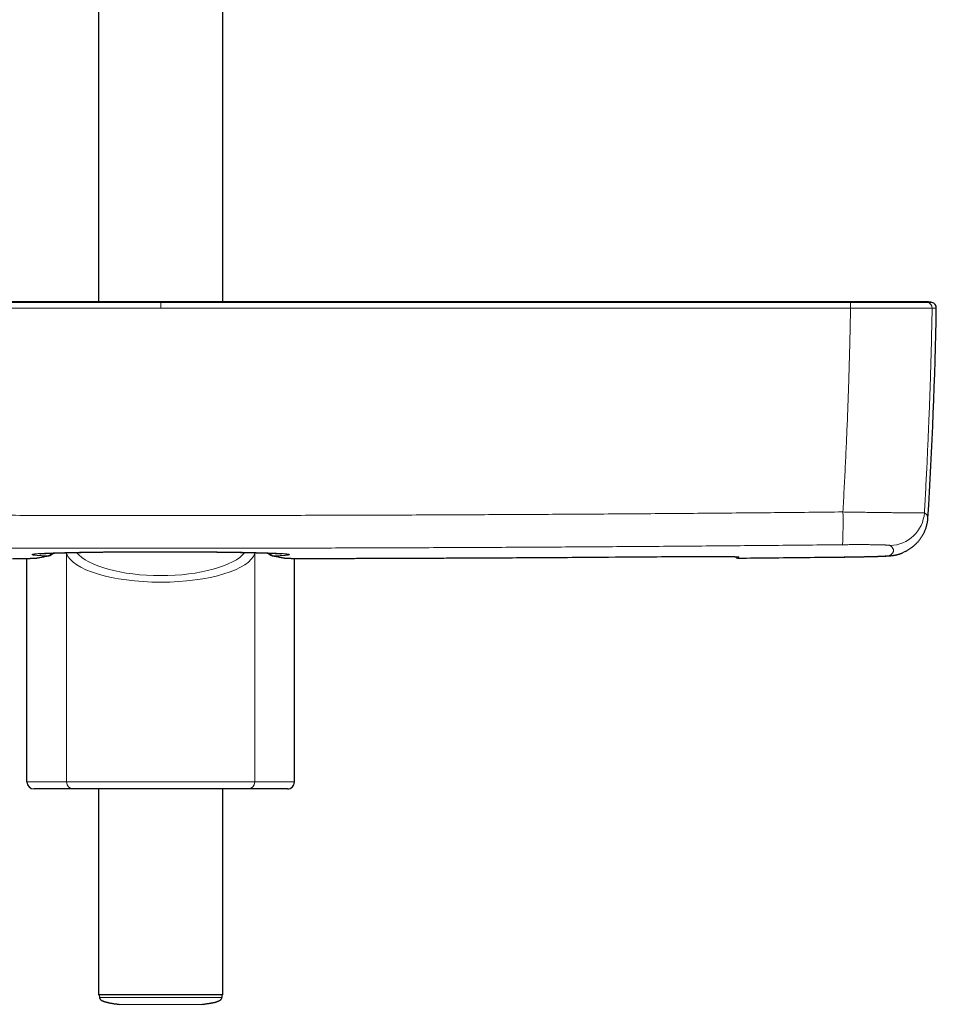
# Model space of a CAD drawing. Header units: millimetres. Extents: x 8 to 984, y 12 to 973.
# Tile 9 of 256: x 358 to 489, y 209 to 351. Entities that reach past the tile are written whole.
import ezdxf

# ---------------------------------------------------------------- set-up
doc = ezdxf.new("R2010")
doc.units = ezdxf.units.MM

msp = doc.modelspace()

# ---------------------------------------------------------------- linework, layer by layer
at = {"color": 7, "linetype": 'Continuous', "lineweight": 30}
for p, q in [((369.37, 570.65), (369.37, 310.17)), ((387.17, 310.17), (387.17, 570.65)), ((359.1, 241.32), (359.1, 273.38)), ((360.53, 273.44), (360.5, 273.43)), ((396.01, 273.44), (396.04, 273.43)), ((397.44, 241.32), (397.44, 273.38)), ((365.77, 240.32), (360.11, 240.32)), ((390.77, 240.32), (365.77, 240.32)), ((369.37, 240.32), (369.37, 210.82)), ((387.17, 210.82), (387.17, 240.32)), ((396.43, 240.32), (390.77, 240.32)), ((387.17, 210.82), (369.37, 210.82)), ((369.47, 210.82), (369.48, 210.43)), ((387.06, 210.43), (387.07, 210.82))]:
    msp.add_line(p, q, dxfattribs=at)
at = {"color": 252, "linetype": 'Continuous', "lineweight": 0}
for p, q in [((378.27, 310.17), (378.27, 310.07)), ((378.27, 309.28), (378.27, 309.87)), ((477.17, 309.28), (477.16, 309.28)), ((488.86, 309.28), (488.86, 309.28)), ((364.77, 274.11), (364.75, 274.2)), ((364.77, 241.32), (364.77, 274.11)), ((391.8, 274.2), (391.77, 274.11)), ((391.77, 241.32), (391.77, 274.11)), ((399.54, 273.37), (399.54, 273.37)), ((453.27, 273.66), (453.27, 273.66)), ((461.12, 273.42), (461.12, 273.42)), ((461.12, 273.42), (461.12, 273.42)), ((475.88, 273.58), (475.88, 273.58)), ((359.1, 241.32), (364.77, 241.32)), ((364.77, 241.32), (391.77, 241.32)), ((391.77, 241.32), (397.44, 241.32))]:
    msp.add_line(p, q, dxfattribs=at)
at = {"color": 252, "linetype": 'Continuous', "lineweight": 0, "flags": 128}
for points in [[(364.77, 274.11), (364.78, 274.19), (364.78, 274.21)], [(391.77, 274.11), (391.76, 274.19), (391.76, 274.21)], [(360.5, 273.43), (360.45, 273.43), (360.37, 273.42)], [(362.04, 273.73), (362.12, 273.74), (362.18, 273.75)], [(394.5, 273.73), (394.42, 273.74), (394.36, 273.75)], [(396.04, 273.43), (396.09, 273.43), (396.17, 273.42)]]:
    msp.add_lwpolyline(points, dxfattribs=at)
at = {"color": 7, "linetype": 'Continuous', "lineweight": 30, "flags": 128}
msp.add_lwpolyline([(484.96, 274.34), (484.98, 274.35), (484.99, 274.35)], dxfattribs=at)
at = {"color": 252, "linetype": 'Continuous', "lineweight": 0}
for centre, radius, start, end in [((464.21, 309.43), 12.95, 359.3297, 2.852), ((464.67, 309.42), 12.5, 359.3175, 2.9661), ((488.06, 309.29), 0.8, 358.938, 77.5295), ((488.06, 309.29), 0.8, 358.9401, 77.5301), ((423.89, 278.41), 52.21, 356.6288, 1.7865), ((482.76, 280.24), 5, 270.7248, 356.5007), ((482.66, 278.77), 4.99, 270.6255, 297.54), ((461.11, 274.22), 0.8, 228.6378, 270.5258), ((461.12, 274.38), 0.8, 255.3678, 270.5207), ((365.77, 241.32), 0.997, 179.8339, 269.828), ((390.77, 241.32), 0.997, 270.172, 0.1661)]:
    msp.add_arc(centre, radius, start, end, dxfattribs=at)
at = {"color": 7, "linetype": 'Continuous', "lineweight": 30}
for centre, radius, start, end in [((-210.42, 322.09), 700, 356.48295, 358.95106), ((488.66, 309.29), 0.8, 358.9511, 77.5863), ((461.11, 274.22), 0.8, 228.6074, 270.5283)]:
    msp.add_arc(centre, radius, start, end, dxfattribs=at)
at = {"color": 252, "linetype": 'Continuous', "lineweight": 0}
for centre, major_axis, ratio, start_param, end_param in [((378.27, 274.61), (13.58, 0), 0.341894, 3.250238, 6.17454), ((378.27, 275.55), (12.58, 0), 0.369079, 3.42847, 5.996292)]:
    msp.add_ellipse(centre, major_axis=major_axis, ratio=ratio, start_param=start_param, end_param=end_param, dxfattribs=at)
at = {"color": 7, "linetype": 'Continuous', "lineweight": 30}
for centre, start_param, end_param in [((360.11, 241.32), 0, 1.570796), ((396.43, 241.32), 1.570796, 3.141593)]:
    msp.add_ellipse(centre, major_axis=(-1.01, 0), ratio=0.994104, start_param=start_param, end_param=end_param, dxfattribs=at)
at = {"color": 252, "linetype": 'Continuous', "lineweight": 0}
for points, knots in [([(279.38, 309.28), (282.03, 309.28), (287.32, 309.28), (295.27, 309.28), (302.7, 309.28), (309.61, 309.28), (316.01, 309.28), (322.42, 309.28), (328.82, 309.28), (335.93, 309.28), (343.75, 309.28), (352.29, 309.28), (360.88, 309.28), (369.55, 309.28), (375.36, 309.28), (378.27, 309.28)], [0, 0, 0, 0, 0.080356, 0.160711, 0.241067, 0.305787, 0.370508, 0.435229, 0.49995, 0.56467, 0.650965, 0.737259, 0.823553, 0.911777, 1, 1, 1, 1]), ([(378.27, 310.07), (375.36, 310.07), (369.55, 310.07), (360.89, 310.07), (352.29, 310.07), (343.76, 310.07), (335.93, 310.07), (328.82, 310.07), (322.42, 310.07), (316.02, 310.07), (309.63, 310.07), (302.71, 310.07), (295.28, 310.07), (287.34, 310.07), (282.04, 310.07), (279.39, 310.07)], [0, 0, 0, 0, 0.088223, 0.176447, 0.262741, 0.349035, 0.43533, 0.50005, 0.564771, 0.629492, 0.694213, 0.758933, 0.839289, 0.919644, 1, 1, 1, 1]), ([(378.27, 309.87), (378.27, 309.9), (378.27, 309.96), (378.27, 310.01), (378.27, 310.05), (378.27, 310.06), (378.27, 310.07)], [0, 0, 0, 0, 0.294751, 0.597181, 0.797404, 1, 1, 1, 1]), ([(378.27, 310.07), (381.18, 310.07), (386.99, 310.07), (395.66, 310.07), (404.25, 310.07), (412.79, 310.07), (420.61, 310.07), (427.72, 310.07), (434.12, 310.07), (440.52, 310.07), (446.92, 310.07), (453.83, 310.07), (461.26, 310.07), (469.2, 310.07), (474.5, 310.07), (477.15, 310.07)], [0, 0, 0, 0, 0.088223, 0.176447, 0.262741, 0.349035, 0.43533, 0.50005, 0.564771, 0.629492, 0.694213, 0.758933, 0.839289, 0.919644, 1, 1, 1, 1]), ([(477.16, 309.28), (474.51, 309.28), (469.22, 309.28), (461.27, 309.28), (453.84, 309.28), (446.93, 309.28), (440.53, 309.28), (434.13, 309.28), (427.73, 309.28), (420.61, 309.28), (412.79, 309.28), (404.26, 309.28), (395.66, 309.28), (387, 309.28), (381.18, 309.28), (378.27, 309.28)], [0, 0, 0, 0, 0.080356, 0.160711, 0.241067, 0.305787, 0.370508, 0.435229, 0.49995, 0.56467, 0.650965, 0.737259, 0.823553, 0.911777, 1, 1, 1, 1]), ([(476.07, 280.04), (476.13, 281.13), (476.25, 283.31), (476.42, 286.59), (476.57, 289.87), (476.7, 292.95), (476.81, 295.84), (476.9, 298.52), (476.98, 301.21), (477.05, 303.9), (477.11, 306.59), (477.15, 308.38), (477.16, 309.28)], [0, 0, 0, 0, 0.112232, 0.224466, 0.336717, 0.448968, 0.540796, 0.632623, 0.72445, 0.8163, 0.908151, 1, 1, 1, 1]), ([(477.16, 310.07), (477.16, 310.09), (477.15, 310.13), (477.14, 310.16), (477.14, 310.16), (477.14, 310.16)], [0, 0, 0, 0, 0.347786, 0.697509, 1, 1, 1, 1]), ([(477.15, 310.07), (477.15, 310.07), (477.15, 310.07), (477.16, 310.07), (477.16, 310.07)], [0, 0, 0, 0, 0.993954, 1, 1, 1, 1]), ([(477.16, 310.07), (477.16, 310.07), (477.35, 310.07), (477.72, 310.07), (478.28, 310.07), (478.84, 310.07), (479.39, 310.07), (479.91, 310.07), (480.39, 310.07), (480.84, 310.07), (481.28, 310.07), (481.71, 310.07), (482.14, 310.07), (482.57, 310.07), (482.98, 310.07), (483.39, 310.07), (483.78, 310.07), (484.16, 310.07), (484.52, 310.07), (484.89, 310.07), (485.25, 310.07), (485.61, 310.07), (485.94, 310.07), (486.26, 310.07), (486.56, 310.07), (486.82, 310.07), (487.05, 310.07), (487.25, 310.07), (487.44, 310.07), (487.6, 310.07), (487.75, 310.07), (487.89, 310.07), (488, 310.07), (488.09, 310.07), (488.16, 310.07), (488.21, 310.07), (488.24, 310.07), (488.24, 310.07), (488.24, 310.07)], [0, 0, 0, 0, 0.000003, 0.032791, 0.065638, 0.098506, 0.131354, 0.164142, 0.191621, 0.219125, 0.246629, 0.274109, 0.302385, 0.330687, 0.358989, 0.387266, 0.415388, 0.443536, 0.471684, 0.499806, 0.531357, 0.56298, 0.59464, 0.626299, 0.657922, 0.689473, 0.716981, 0.744513, 0.772045, 0.799554, 0.82786, 0.856193, 0.884525, 0.912831, 0.941881, 0.970946, 0.999997, 1, 1, 1, 1]), ([(488.86, 309.28), (488.86, 309.28), (488.84, 309.28), (488.78, 309.27), (488.71, 309.27), (488.61, 309.27), (488.5, 309.27), (488.37, 309.27), (488.21, 309.27), (488.04, 309.27), (487.84, 309.27), (487.62, 309.27), (487.37, 309.27), (487.09, 309.27), (486.78, 309.27), (486.45, 309.27), (486.09, 309.27), (485.71, 309.27), (485.33, 309.27), (484.94, 309.27), (484.56, 309.27), (484.16, 309.27), (483.75, 309.27), (483.33, 309.27), (482.91, 309.27), (482.47, 309.27), (482.02, 309.27), (481.56, 309.27), (481.08, 309.27), (480.6, 309.27), (480.08, 309.27), (479.53, 309.27), (478.95, 309.27), (478.36, 309.27), (477.77, 309.28), (477.37, 309.28), (477.17, 309.28)], [0, 0, 0, 0, 0.029054, 0.058123, 0.087177, 0.114683, 0.142213, 0.169743, 0.19725, 0.225555, 0.253885, 0.282216, 0.310521, 0.342072, 0.373696, 0.405356, 0.437016, 0.46864, 0.500191, 0.528314, 0.556461, 0.584609, 0.612731, 0.640211, 0.667715, 0.695219, 0.722699, 0.750976, 0.779278, 0.80758, 0.835856, 0.868645, 0.901494, 0.934363, 0.967212, 1, 1, 1, 1]), ([(488.24, 310.07), (488.13, 310.09), (487.91, 310.13), (487.63, 310.16), (487.45, 310.16), (487.38, 310.16)], [0, 0, 0, 0, 0.377648, 0.757402, 1, 1, 1, 1]), ([(488.86, 309.28), (488.85, 308.38), (488.81, 306.59), (488.75, 303.9), (488.68, 301.21), (488.6, 298.53), (488.5, 295.84), (488.39, 292.95), (488.26, 289.85), (488.11, 286.54), (487.94, 283.24), (487.81, 281.04), (487.75, 279.94)], [0, 0, 0, 0, 0.0915132, 0.1830278, 0.2745414, 0.3660787, 0.457616, 0.5491526, 0.6618543, 0.7745574, 0.8872788, 1, 1, 1, 1]), ([(488.24, 310.07), (488.24, 310.07), (488.24, 310.07), (488.24, 310.07), (488.24, 310.07)], [0, 0, 0, 0, 0.005944, 1, 1, 1, 1]), ([(488.24, 310.07), (488.27, 310.07), (488.35, 310.07), (488.46, 310.07), (488.57, 310.07), (488.66, 310.07), (488.73, 310.07), (488.78, 310.07), (488.81, 310.07), (488.83, 310.07), (488.83, 310.07), (488.83, 310.07)], [0, 0, 0, 0, 0.081348, 0.205002, 0.328657, 0.452311, 0.575985, 0.69966, 0.823335, 0.916073, 1, 1, 1, 1]), ([(489.46, 309.28), (489.46, 309.28), (489.46, 309.28), (489.44, 309.28), (489.41, 309.28), (489.34, 309.28), (489.26, 309.28), (489.15, 309.28), (489.02, 309.28), (488.92, 309.28), (488.86, 309.28)], [0, 0, 0, 0, 0.083929, 0.176668, 0.313876, 0.451085, 0.588293, 0.725528, 0.862764, 1, 1, 1, 1]), ([(280.47, 280.04), (283.73, 280), (290.25, 279.94), (300.02, 279.85), (309.8, 279.78), (319.57, 279.71), (329.35, 279.66), (339.12, 279.61), (348.9, 279.58), (358.68, 279.55), (368.45, 279.54), (378.23, 279.53), (388.01, 279.54), (397.78, 279.55), (407.56, 279.58), (417.34, 279.61), (427.12, 279.66), (436.91, 279.71), (446.7, 279.78), (456.49, 279.85), (466.28, 279.94), (472.81, 280), (476.07, 280.04)], [0, 0, 0, 0, 0.04998, 0.099959, 0.149939, 0.199919, 0.249899, 0.299878, 0.349858, 0.399838, 0.449818, 0.499798, 0.549777, 0.599757, 0.649737, 0.699717, 0.749696, 0.799757, 0.849818, 0.899879, 0.949939, 1, 1, 1, 1]), ([(476.07, 280.04), (476.23, 280.03), (476.56, 280.03), (477.06, 280.02), (477.55, 280.01), (478.04, 280), (478.52, 280), (479, 279.99), (479.48, 279.98), (479.95, 279.98), (480.42, 279.97), (480.89, 279.96), (481.34, 279.96), (481.79, 279.95), (482.21, 279.95), (482.63, 279.94), (483.03, 279.94), (483.42, 279.93), (483.81, 279.93), (484.18, 279.93), (484.54, 279.92), (484.87, 279.92), (485.19, 279.92), (485.49, 279.92), (485.78, 279.92), (486.04, 279.92), (486.3, 279.91), (486.53, 279.91), (486.75, 279.92), (486.94, 279.92), (487.11, 279.92), (487.27, 279.92), (487.4, 279.92), (487.51, 279.92), (487.6, 279.93), (487.67, 279.93), (487.72, 279.93), (487.74, 279.94), (487.75, 279.94)], [0, 0, 0, 0, 0.02734, 0.054704, 0.082067, 0.109408, 0.136746, 0.164108, 0.19147, 0.218809, 0.246933, 0.275084, 0.303234, 0.331358, 0.358763, 0.386191, 0.41362, 0.441025, 0.469223, 0.497447, 0.52567, 0.553868, 0.581357, 0.60887, 0.636383, 0.663872, 0.69216, 0.720475, 0.748789, 0.777078, 0.804534, 0.832013, 0.859493, 0.886949, 0.915199, 0.943475, 0.97175, 1, 1, 1, 1]), ([(487.75, 279.94), (487.79, 279.9), (487.89, 279.82), (488, 279.71), (488.09, 279.61), (488.16, 279.5), (488.22, 279.39), (488.25, 279.29), (488.26, 279.21), (488.26, 279.16), (488.26, 279.15)], [0, 0, 0, 0, 0.134278, 0.268557, 0.402837, 0.537117, 0.671394, 0.805672, 0.939951, 1, 1, 1, 1]), ([(476, 275.34), (472.75, 275.31), (466.24, 275.24), (456.47, 275.16), (446.7, 275.08), (436.93, 275.02), (427.16, 274.96), (417.39, 274.92), (407.62, 274.88), (397.85, 274.86), (388.08, 274.84), (378.31, 274.84), (368.54, 274.84), (358.77, 274.86), (349, 274.88), (339.23, 274.92), (329.45, 274.96), (319.67, 275.02), (309.89, 275.08), (300.1, 275.16), (290.32, 275.24), (283.8, 275.31), (280.54, 275.34)], [0, 0, 0, 0, 0.0499796, 0.0999595, 0.1499395, 0.1999193, 0.2498989, 0.2998786, 0.3498584, 0.3998384, 0.4498183, 0.4997979, 0.5497775, 0.5997574, 0.6497373, 0.6997172, 0.7496968, 0.7997573, 0.849818, 0.8998788, 0.9499395, 1, 1, 1, 1]), ([(482.82, 275.24), (482.81, 275.24), (482.8, 275.25), (482.75, 275.26), (482.68, 275.27), (482.6, 275.28), (482.49, 275.29), (482.35, 275.29), (482.2, 275.3), (482.03, 275.31), (481.84, 275.32), (481.63, 275.32), (481.4, 275.33), (481.15, 275.33), (480.89, 275.34), (480.61, 275.34), (480.31, 275.34), (480, 275.35), (479.68, 275.35), (479.35, 275.35), (479, 275.35), (478.65, 275.35), (478.29, 275.35), (477.91, 275.35), (477.54, 275.35), (477.16, 275.35), (476.77, 275.35), (476.39, 275.34), (476.13, 275.34), (476, 275.34)], [0, 0, 0, 0, 0.0370886, 0.0742944, 0.1115587, 0.1488232, 0.1860277, 0.2231153, 0.2602108, 0.2974241, 0.3346969, 0.3719693, 0.4091813, 0.4462762, 0.4832393, 0.5203196, 0.557459, 0.5945982, 0.6316781, 0.668641, 0.7055263, 0.742527, 0.7795876, 0.8166477, 0.8536488, 0.8905344, 0.9270133, 0.9635208, 1, 1, 1, 1]), ([(362.04, 273.73), (361.95, 273.74), (361.76, 273.75), (361.49, 273.76), (361.25, 273.77), (361.02, 273.78), (360.81, 273.8), (360.62, 273.81), (360.45, 273.82), (360.29, 273.84), (360.16, 273.85), (360.05, 273.86), (359.96, 273.88), (359.89, 273.89), (359.85, 273.9), (359.82, 273.92), (359.81, 273.93), (359.83, 273.95), (359.87, 273.96), (359.92, 273.97), (360, 273.99), (360.1, 274), (360.22, 274.02), (360.36, 274.03), (360.52, 274.04), (360.7, 274.06), (360.9, 274.07), (361.12, 274.08), (361.36, 274.09), (361.62, 274.11), (361.9, 274.12), (362.21, 274.13), (362.52, 274.14), (362.85, 274.16), (363.2, 274.17), (363.56, 274.18), (363.94, 274.19), (364.34, 274.2), (364.76, 274.21), (365.2, 274.22), (365.65, 274.23), (366.12, 274.24), (366.61, 274.25), (367.11, 274.26), (367.63, 274.26), (368.17, 274.27), (368.72, 274.28), (369.29, 274.29), (369.87, 274.29), (370.47, 274.3), (371.08, 274.31), (371.7, 274.31), (372.36, 274.32), (373.04, 274.32), (373.76, 274.33), (374.49, 274.33), (375.18, 274.33), (375.83, 274.34), (376.44, 274.34), (377.05, 274.34), (377.66, 274.34), (378.13, 274.34), (378.6, 274.34), (379.07, 274.34), (379.68, 274.34), (380.29, 274.34), (380.9, 274.34), (381.51, 274.33), (382.12, 274.33), (382.74, 274.33), (383.35, 274.32), (383.95, 274.32), (384.54, 274.32), (385.12, 274.31), (385.69, 274.31), (386.25, 274.3), (386.79, 274.29), (387.34, 274.29), (387.88, 274.28), (388.41, 274.27), (388.93, 274.26), (389.44, 274.26), (389.93, 274.25), (390.41, 274.24), (390.86, 274.23), (391.3, 274.22), (391.73, 274.21), (392.15, 274.2), (392.55, 274.19), (392.94, 274.18), (393.32, 274.17), (393.68, 274.16), (394.01, 274.14), (394.33, 274.13), (394.62, 274.12), (394.89, 274.11), (395.15, 274.1), (395.39, 274.08), (395.62, 274.07), (395.82, 274.06), (396.01, 274.04), (396.17, 274.03), (396.31, 274.02), (396.43, 274), (396.53, 273.99), (396.61, 273.98), (396.67, 273.96), (396.71, 273.95), (396.73, 273.93), (396.72, 273.92), (396.7, 273.91), (396.65, 273.89), (396.58, 273.88), (396.49, 273.86), (396.37, 273.85), (396.22, 273.83), (396.05, 273.82), (395.86, 273.8), (395.64, 273.79), (395.39, 273.78), (395.12, 273.76), (394.83, 273.75), (394.61, 273.74), (394.5, 273.73)], [0, 0, 0, 0, 0.007868, 0.01591, 0.023958, 0.032009, 0.040057, 0.048099, 0.056374, 0.064656, 0.072941, 0.081223, 0.089498, 0.097541, 0.105591, 0.113643, 0.121693, 0.129737, 0.138013, 0.146297, 0.154584, 0.162868, 0.171144, 0.179188, 0.187239, 0.195291, 0.203342, 0.211385, 0.219663, 0.227947, 0.236234, 0.244519, 0.252796, 0.260839, 0.268889, 0.27694, 0.28499, 0.293033, 0.30131, 0.309593, 0.31788, 0.326164, 0.33444, 0.34293, 0.351427, 0.359927, 0.368424, 0.376914, 0.38568, 0.394455, 0.403232, 0.412007, 0.420773, 0.430539, 0.440312, 0.450086, 0.459851, 0.467877, 0.475908, 0.483943, 0.491975, 0.5, 0.502379, 0.510417, 0.518461, 0.526508, 0.534553, 0.542591, 0.550863, 0.559141, 0.567422, 0.575701, 0.583972, 0.592007, 0.600048, 0.608092, 0.616133, 0.624168, 0.632436, 0.640711, 0.648988, 0.657263, 0.665531, 0.673573, 0.681621, 0.689672, 0.69772, 0.705762, 0.714037, 0.722319, 0.730604, 0.738887, 0.747162, 0.755203, 0.763252, 0.771302, 0.779351, 0.787392, 0.795667, 0.80395, 0.812234, 0.820517, 0.828792, 0.836835, 0.844884, 0.852936, 0.860986, 0.869029, 0.877305, 0.885589, 0.893875, 0.902158, 0.910435, 0.919231, 0.928036, 0.936843, 0.945648, 0.954444, 0.963549, 0.972663, 0.981781, 0.990895, 1, 1, 1, 1]), ([(362.74, 274.14), (362.73, 274.14), (362.67, 274.07), (362.56, 273.98), (362.42, 273.88), (362.29, 273.81), (362.16, 273.76), (362.08, 273.74), (362.04, 273.73)], [0, 0, 0, 0, 0.034162, 0.274623, 0.455952, 0.637363, 0.81873, 1, 1, 1, 1]), ([(393.8, 274.14), (393.81, 274.14), (393.87, 274.07), (393.98, 273.98), (394.13, 273.88), (394.25, 273.81), (394.38, 273.76), (394.46, 273.74), (394.5, 273.73)], [0, 0, 0, 0, 0.034153, 0.274617, 0.455947, 0.637359, 0.818729, 1, 1, 1, 1]), ([(482.71, 273.77), (482.76, 273.8), (482.86, 273.86), (482.99, 273.94), (483.1, 274.03), (483.18, 274.12), (483.25, 274.21), (483.3, 274.31), (483.32, 274.4), (483.33, 274.5), (483.32, 274.6), (483.29, 274.7), (483.23, 274.8), (483.16, 274.91), (483.07, 275.02), (482.96, 275.13), (482.86, 275.2), (482.82, 275.24)], [0, 0, 0, 0, 0.066621, 0.133243, 0.199866, 0.266488, 0.333109, 0.399731, 0.466353, 0.532975, 0.599597, 0.666219, 0.732974, 0.799731, 0.866488, 0.933244, 1, 1, 1, 1]), ([(360.37, 273.42), (360.36, 273.42), (360.34, 273.42), (360.27, 273.41), (360.19, 273.41), (360.08, 273.4), (359.94, 273.4), (359.79, 273.39), (359.62, 273.39), (359.43, 273.38), (359.22, 273.38), (358.99, 273.38), (358.75, 273.38), (358.5, 273.37), (358.25, 273.37), (357.98, 273.37), (357.71, 273.37), (357.45, 273.37), (357.22, 273.37), (357.08, 273.37), (357, 273.37)], [0, 0, 0, 0, 0.057176, 0.114554, 0.171935, 0.229114, 0.286297, 0.343683, 0.401079, 0.458274, 0.515781, 0.573506, 0.631248, 0.688778, 0.744974, 0.801351, 0.85772, 0.913904, 0.956953, 1, 1, 1, 1]), ([(362.04, 273.73), (361.91, 273.71), (361.64, 273.66), (361.22, 273.58), (360.8, 273.5), (360.51, 273.45), (360.37, 273.42)], [0, 0, 0, 0, 0.22788, 0.455764, 0.727879, 1, 1, 1, 1]), ([(394.5, 273.73), (394.64, 273.71), (394.91, 273.66), (395.32, 273.58), (395.74, 273.5), (396.03, 273.45), (396.17, 273.42)], [0, 0, 0, 0, 0.22788, 0.455764, 0.727879, 1, 1, 1, 1]), ([(396.17, 273.42), (396.18, 273.42), (396.2, 273.42), (396.27, 273.41), (396.36, 273.41), (396.47, 273.4), (396.6, 273.4), (396.75, 273.39), (396.92, 273.39), (397.11, 273.38), (397.32, 273.38), (397.55, 273.38), (397.79, 273.38), (398.04, 273.37), (398.3, 273.37), (398.56, 273.37), (398.83, 273.37), (399.09, 273.37), (399.32, 273.37), (399.47, 273.37), (399.54, 273.37)], [0, 0, 0, 0, 0.057176, 0.114554, 0.171935, 0.229114, 0.286297, 0.343683, 0.401079, 0.458274, 0.515781, 0.573506, 0.631248, 0.688778, 0.744974, 0.801351, 0.85772, 0.913904, 0.956953, 1, 1, 1, 1]), ([(399.54, 273.37), (403.16, 273.38), (410.4, 273.4), (421.91, 273.45), (434.07, 273.51), (444.74, 273.59), (451.14, 273.64), (453.27, 273.66)], [0, 0, 0, 0, 0.202212, 0.404423, 0.642654, 0.880885, 1, 1, 1, 1]), ([(453.27, 273.66), (453.42, 273.66), (453.71, 273.66), (454.14, 273.66), (454.57, 273.67), (455, 273.67), (455.43, 273.67), (455.85, 273.67), (456.26, 273.67), (456.67, 273.67), (457.06, 273.67), (457.44, 273.67), (457.81, 273.67), (458.16, 273.67), (458.5, 273.66), (458.82, 273.66), (459.13, 273.66), (459.41, 273.65), (459.68, 273.65), (459.92, 273.65), (460.15, 273.64), (460.35, 273.63), (460.53, 273.63), (460.69, 273.62), (460.82, 273.62), (460.93, 273.61), (461.02, 273.6), (461.08, 273.59), (461.12, 273.59), (461.12, 273.58), (461.13, 273.58)], [0, 0, 0, 0, 0.035307, 0.070669, 0.10603, 0.141336, 0.17701, 0.212797, 0.24864, 0.284485, 0.320272, 0.355946, 0.391638, 0.427443, 0.463305, 0.499167, 0.534972, 0.570664, 0.606337, 0.642123, 0.677966, 0.713809, 0.749595, 0.785269, 0.820963, 0.85677, 0.892634, 0.928498, 0.964306, 1, 1, 1, 1]), ([(461.12, 273.42), (463.58, 273.45), (468.5, 273.5), (473.42, 273.55), (475.88, 273.58)], [0, 0, 0, 0, 0.499999, 1, 1, 1, 1]), ([(461.13, 273.58), (461.13, 273.56), (461.12, 273.52), (461.12, 273.47), (461.12, 273.44), (461.12, 273.42)], [0, 0, 0, 0, 0.367479, 0.734957, 1, 1, 1, 1]), ([(475.88, 273.58), (476.01, 273.58), (476.27, 273.58), (476.67, 273.59), (477.05, 273.59), (477.44, 273.6), (477.82, 273.6), (478.19, 273.61), (478.56, 273.62), (478.91, 273.62), (479.26, 273.63), (479.59, 273.64), (479.92, 273.65), (480.23, 273.65), (480.52, 273.66), (480.8, 273.67), (481.06, 273.68), (481.31, 273.69), (481.54, 273.69), (481.75, 273.7), (481.94, 273.71), (482.11, 273.72), (482.26, 273.73), (482.39, 273.74), (482.5, 273.74), (482.58, 273.75), (482.65, 273.76), (482.69, 273.77), (482.7, 273.77), (482.71, 273.77)], [0, 0, 0, 0, 0.037178, 0.074473, 0.111828, 0.149182, 0.186477, 0.223654, 0.260836, 0.298136, 0.335496, 0.372856, 0.410155, 0.447337, 0.484431, 0.521642, 0.558914, 0.596185, 0.633396, 0.67049, 0.707505, 0.744638, 0.78183, 0.819023, 0.856155, 0.893171, 0.928772, 0.964399, 1, 1, 1, 1]), ([(369.48, 210.43), (369.48, 210.43), (369.43, 210.43), (369.62, 210.43), (370.1, 210.43), (370.92, 210.43), (372.02, 210.43), (373.36, 210.43), (374.89, 210.43), (376.55, 210.43), (378.27, 210.43), (380, 210.43), (381.66, 210.43), (383.19, 210.43), (384.53, 210.43), (385.63, 210.43), (386.44, 210.43), (386.96, 210.43), (387.02, 210.43), (387.06, 210.43)], [0, 0, 0, 0, 0.000126, 0.062626, 0.125126, 0.187626, 0.250126, 0.312626, 0.375126, 0.437626, 0.500126, 0.562626, 0.625126, 0.687626, 0.750126, 0.812626, 0.875126, 0.937626, 1, 1, 1, 1]), ([(384.17, 209.44), (384.16, 209.44), (384.14, 209.44), (383.99, 209.44), (383.74, 209.44), (383.4, 209.44), (382.97, 209.44), (382.46, 209.44), (381.88, 209.44), (381.23, 209.44), (380.54, 209.44), (379.81, 209.44), (379.05, 209.44), (378.27, 209.44), (377.5, 209.44), (376.74, 209.44), (376.01, 209.44), (375.31, 209.44), (374.67, 209.44), (374.09, 209.44), (373.58, 209.44), (373.15, 209.44), (372.8, 209.44), (372.55, 209.44), (372.41, 209.44), (372.35, 209.44), (372.37, 209.44), (372.37, 209.44)], [0, 0, 0, 0, 0.041586, 0.083253, 0.124921, 0.166588, 0.208256, 0.249923, 0.291591, 0.333258, 0.374926, 0.416593, 0.458261, 0.499928, 0.541596, 0.583263, 0.62493, 0.666598, 0.708265, 0.749933, 0.7916, 0.833268, 0.874935, 0.916603, 0.95827, 0.999938, 1, 1, 1, 1])]:
    msp.add_open_spline(points, degree=3, knots=knots, dxfattribs=at)
at = {"color": 7, "linetype": 'Continuous', "lineweight": 30}
for points, knots in [([(378.27, 310.17), (377.77, 310.17), (376.78, 310.17), (375.31, 310.17), (373.86, 310.17), (372.44, 310.17), (371.04, 310.17), (369.66, 310.17), (368.3, 310.17), (366.95, 310.17), (365.6, 310.17), (364.26, 310.17), (362.94, 310.17), (361.65, 310.17), (360.39, 310.17), (359.15, 310.17), (357.93, 310.17), (356.74, 310.17), (355.58, 310.17), (354.45, 310.17), (353.33, 310.17), (352.27, 310.17), (351.25, 310.17), (350.27, 310.17), (349.32, 310.17), (348.39, 310.17), (347.46, 310.17), (346.55, 310.17), (345.63, 310.17), (344.75, 310.17), (343.89, 310.17), (343.06, 310.17), (342.26, 310.17), (341.51, 310.17), (340.79, 310.17), (340.1, 310.17), (339.43, 310.17), (338.82, 310.17), (338.26, 310.17), (337.76, 310.17), (337.27, 310.17), (336.79, 310.17), (336.33, 310.17), (335.84, 310.17), (335.32, 310.17), (334.74, 310.17), (334.14, 310.17), (333.52, 310.17), (332.86, 310.17), (332.18, 310.17), (331.47, 310.17), (330.73, 310.17), (329.98, 310.17), (329.2, 310.17), (328.39, 310.17), (327.55, 310.17), (326.67, 310.17), (325.76, 310.17), (324.81, 310.17), (323.84, 310.17), (322.85, 310.17), (321.82, 310.17), (320.78, 310.17), (319.7, 310.17), (318.6, 310.17), (317.48, 310.17), (316.33, 310.17), (315.17, 310.17), (314.02, 310.17), (312.86, 310.17), (311.68, 310.17), (310.48, 310.17), (309.23, 310.17), (307.93, 310.17), (306.57, 310.17), (305.2, 310.17), (303.79, 310.17), (302.36, 310.17), (300.94, 310.17), (299.51, 310.17), (298.1, 310.17), (296.65, 310.17), (295.19, 310.17), (293.7, 310.17), (292.19, 310.17), (290.66, 310.17), (289.1, 310.17), (287.52, 310.17), (285.93, 310.17), (284.32, 310.17), (282.7, 310.17), (281.06, 310.17), (279.96, 310.17), (279.4, 310.17)], [0, 0, 0, 0, 0.0151264, 0.0300147, 0.044665, 0.0590772, 0.0732513, 0.0871874, 0.1008854, 0.1143455, 0.1281911, 0.1417756, 0.1550988, 0.1681607, 0.1809615, 0.1935011, 0.2057794, 0.2177965, 0.2295524, 0.2410472, 0.2522807, 0.263253, 0.2733591, 0.283233, 0.2928748, 0.3022843, 0.3114617, 0.3209415, 0.3301602, 0.3391176, 0.347814, 0.3562491, 0.364423, 0.3718907, 0.3791262, 0.3861295, 0.3929006, 0.3994396, 0.4047114, 0.4098219, 0.4147712, 0.4195593, 0.4241862, 0.4287604, 0.4343531, 0.4401707, 0.4462131, 0.4524805, 0.4591762, 0.4661109, 0.4732846, 0.4806972, 0.4883487, 0.4962392, 0.5043687, 0.512737, 0.5217602, 0.5310456, 0.5405933, 0.5504032, 0.5604754, 0.5708098, 0.5814065, 0.5922654, 0.6033866, 0.61477, 0.6264157, 0.6383237, 0.6497914, 0.6614923, 0.6734262, 0.6855934, 0.6979938, 0.7114004, 0.7250693, 0.7390006, 0.7531941, 0.7676499, 0.782368, 0.7964853, 0.8108358, 0.8254195, 0.8402364, 0.8552865, 0.8705699, 0.8860864, 0.9018361, 0.9178191, 0.9340353, 0.950189, 0.9665676, 0.9831713, 1, 1, 1, 1]), ([(477.14, 310.17), (476.64, 310.17), (475.65, 310.17), (474.18, 310.17), (472.73, 310.17), (471.31, 310.17), (469.9, 310.17), (468.53, 310.17), (467.17, 310.17), (465.82, 310.17), (464.47, 310.17), (463.13, 310.17), (461.81, 310.17), (460.52, 310.17), (459.26, 310.17), (458.02, 310.17), (456.8, 310.17), (455.62, 310.17), (454.45, 310.17), (453.32, 310.17), (452.21, 310.17), (451.14, 310.17), (450.12, 310.17), (449.15, 310.17), (448.19, 310.17), (447.26, 310.17), (446.34, 310.17), (445.42, 310.17), (444.51, 310.17), (443.62, 310.17), (442.76, 310.17), (441.93, 310.17), (441.13, 310.17), (440.38, 310.17), (439.67, 310.17), (438.97, 310.17), (438.3, 310.17), (437.69, 310.17), (437.13, 310.17), (436.63, 310.17), (436.14, 310.17), (435.67, 310.17), (435.2, 310.17), (434.72, 310.17), (434.19, 310.17), (433.62, 310.17), (433.02, 310.17), (432.39, 310.17), (431.74, 310.17), (431.05, 310.17), (430.34, 310.17), (429.61, 310.17), (428.85, 310.17), (428.07, 310.17), (427.27, 310.17), (426.43, 310.17), (425.55, 310.17), (424.63, 310.17), (423.69, 310.17), (422.72, 310.17), (421.72, 310.17), (420.7, 310.17), (419.65, 310.17), (418.58, 310.17), (417.48, 310.17), (416.35, 310.17), (415.2, 310.17), (414.05, 310.17), (412.89, 310.17), (411.73, 310.17), (410.55, 310.17), (409.35, 310.17), (408.1, 310.17), (406.8, 310.17), (405.45, 310.17), (404.07, 310.17), (402.67, 310.17), (401.24, 310.17), (399.81, 310.17), (398.39, 310.17), (396.97, 310.17), (395.52, 310.17), (394.06, 310.17), (392.57, 310.17), (391.06, 310.17), (389.53, 310.17), (387.97, 310.17), (386.39, 310.17), (384.8, 310.17), (383.19, 310.17), (381.57, 310.17), (379.93, 310.17), (378.83, 310.17), (378.27, 310.17)], [0, 0, 0, 0, 0.015126, 0.030015, 0.044665, 0.059077, 0.073251, 0.087187, 0.100885, 0.114345, 0.128191, 0.141776, 0.155099, 0.168161, 0.180962, 0.193501, 0.205779, 0.217797, 0.229552, 0.241047, 0.252281, 0.263253, 0.273359, 0.283233, 0.292875, 0.302284, 0.311462, 0.320942, 0.33016, 0.339118, 0.347814, 0.356249, 0.364423, 0.371891, 0.379126, 0.38613, 0.392901, 0.39944, 0.404711, 0.409822, 0.414771, 0.419559, 0.424186, 0.42876, 0.434353, 0.440171, 0.446213, 0.45248, 0.459176, 0.466111, 0.473285, 0.480697, 0.488349, 0.496239, 0.504369, 0.512737, 0.52176, 0.531046, 0.540593, 0.550403, 0.560475, 0.57081, 0.581406, 0.592265, 0.603387, 0.61477, 0.626416, 0.638324, 0.649791, 0.661492, 0.673426, 0.685593, 0.697994, 0.7114, 0.725069, 0.739001, 0.753194, 0.76765, 0.782368, 0.796485, 0.810836, 0.82542, 0.840236, 0.855287, 0.87057, 0.886086, 0.901836, 0.917819, 0.934035, 0.950189, 0.966568, 0.983171, 1, 1, 1, 1]), ([(487.38, 310.17), (487.37, 310.17), (487.35, 310.17), (487.3, 310.17), (487.23, 310.17), (487.13, 310.17), (487.01, 310.17), (486.86, 310.17), (486.69, 310.17), (486.51, 310.17), (486.31, 310.17), (486.11, 310.17), (485.89, 310.17), (485.65, 310.17), (485.4, 310.17), (485.14, 310.17), (484.86, 310.17), (484.57, 310.17), (484.27, 310.17), (483.94, 310.17), (483.61, 310.17), (483.26, 310.17), (482.9, 310.17), (482.53, 310.17), (482.16, 310.17), (481.78, 310.17), (481.39, 310.17), (480.99, 310.17), (480.58, 310.17), (480.16, 310.17), (479.74, 310.17), (479.31, 310.17), (478.87, 310.17), (478.44, 310.17), (478.01, 310.17), (477.58, 310.17), (477.29, 310.17), (477.14, 310.17)], [0, 0, 0, 0, 0.032212, 0.063749, 0.094816, 0.125624, 0.156384, 0.187308, 0.218605, 0.250476, 0.278868, 0.306642, 0.334317, 0.362415, 0.391079, 0.418426, 0.445315, 0.472366, 0.500198, 0.528649, 0.556459, 0.584138, 0.612198, 0.640789, 0.668098, 0.694994, 0.722095, 0.750022, 0.778534, 0.806312, 0.833916, 0.861903, 0.890461, 0.91778, 0.944728, 0.971927, 1, 1, 1, 1]), ([(487.76, 310.17), (487.76, 310.17), (487.76, 310.17), (487.76, 310.17), (487.75, 310.17), (487.74, 310.17), (487.73, 310.17), (487.72, 310.17), (487.71, 310.17), (487.7, 310.17), (487.69, 310.17), (487.68, 310.17), (487.66, 310.17), (487.65, 310.17), (487.63, 310.17), (487.61, 310.17), (487.59, 310.17), (487.57, 310.17), (487.55, 310.17), (487.52, 310.17), (487.5, 310.17), (487.47, 310.17), (487.44, 310.17), (487.42, 310.17), (487.39, 310.17), (487.36, 310.17), (487.35, 310.17)], [0, 0, 0, 0, 0.000158, 0.02182, 0.04492, 0.069007, 0.094481, 0.121341, 0.149588, 0.185023, 0.222424, 0.26179, 0.303122, 0.346419, 0.391681, 0.438909, 0.488103, 0.539262, 0.592388, 0.647479, 0.704535, 0.760133, 0.817478, 0.87657, 0.937411, 1, 1, 1, 1]), ([(487.96, 310.17), (487.96, 310.17), (487.96, 310.17), (487.95, 310.17), (487.95, 310.17), (487.95, 310.17), (487.94, 310.17), (487.94, 310.17), (487.93, 310.17), (487.93, 310.17), (487.92, 310.17), (487.91, 310.17), (487.91, 310.17), (487.9, 310.17), (487.89, 310.17), (487.88, 310.17), (487.87, 310.17), (487.86, 310.17), (487.85, 310.17), (487.84, 310.17), (487.83, 310.17), (487.83, 310.17), (487.82, 310.17), (487.81, 310.17), (487.8, 310.17), (487.79, 310.17), (487.79, 310.17), (487.78, 310.17), (487.78, 310.17), (487.77, 310.17), (487.76, 310.17), (487.75, 310.17), (487.75, 310.17), (487.74, 310.17), (487.73, 310.17), (487.72, 310.17), (487.7, 310.17), (487.69, 310.17), (487.68, 310.17), (487.66, 310.17), (487.64, 310.17), (487.63, 310.17), (487.61, 310.17), (487.59, 310.17), (487.56, 310.17), (487.54, 310.17), (487.52, 310.17), (487.49, 310.17), (487.46, 310.17), (487.44, 310.17), (487.41, 310.17), (487.39, 310.17), (487.37, 310.17)], [0, 0, 0, 0, 0.024274, 0.054689, 0.084313, 0.113144, 0.141185, 0.168434, 0.194891, 0.221759, 0.247758, 0.272889, 0.297151, 0.320544, 0.343068, 0.364724, 0.38551, 0.405428, 0.424477, 0.442658, 0.459969, 0.475496, 0.49025, 0.504232, 0.517441, 0.529878, 0.540492, 0.55047, 0.559827, 0.569364, 0.579533, 0.590138, 0.601352, 0.613177, 0.625613, 0.641213, 0.657678, 0.675009, 0.693205, 0.712266, 0.732192, 0.752984, 0.774641, 0.797164, 0.820552, 0.844805, 0.869924, 0.8944, 0.919646, 0.945661, 0.972446, 1, 1, 1, 1]), ([(487.96, 310.17), (487.96, 310.17), (487.96, 310.17), (487.96, 310.17), (487.95, 310.17), (487.95, 310.17), (487.95, 310.17), (487.94, 310.17), (487.94, 310.17), (487.93, 310.17), (487.92, 310.17), (487.92, 310.17), (487.91, 310.17), (487.9, 310.17), (487.89, 310.17), (487.88, 310.17), (487.87, 310.17), (487.86, 310.17), (487.86, 310.17), (487.85, 310.17), (487.85, 310.17)], [0, 0, 0, 0, 0.038192, 0.109737, 0.179468, 0.247384, 0.313486, 0.377772, 0.440244, 0.500901, 0.5625, 0.622107, 0.679722, 0.735346, 0.788978, 0.840618, 0.890266, 0.937923, 0.983587, 1, 1, 1, 1]), ([(488.83, 310.07), (488.78, 310.08), (488.67, 310.1), (488.52, 310.13), (488.4, 310.14), (488.3, 310.15), (488.23, 310.16), (488.2, 310.16), (488.19, 310.16), (488.18, 310.16), (488.17, 310.16), (488.14, 310.16), (488.12, 310.16), (488.08, 310.16), (488.04, 310.16), (488, 310.17), (487.97, 310.17), (487.96, 310.17)], [0, 0, 0, 0, 0.129047, 0.246497, 0.343742, 0.420803, 0.478008, 0.489422, 0.495767, 0.503313, 0.522665, 0.548317, 0.603212, 0.675641, 0.765842, 0.873938, 1, 1, 1, 1]), ([(484.99, 274.35), (484.99, 274.35), (485.04, 274.38), (485.14, 274.43), (485.28, 274.51), (485.42, 274.59), (485.56, 274.68), (485.7, 274.78), (485.84, 274.88), (485.98, 274.98), (486.11, 275.08), (486.24, 275.19), (486.36, 275.3), (486.48, 275.41), (486.6, 275.53), (486.72, 275.65), (486.84, 275.77), (486.95, 275.9), (487.05, 276.03), (487.16, 276.17), (487.26, 276.31), (487.36, 276.45), (487.45, 276.6), (487.55, 276.76), (487.63, 276.91), (487.71, 277.08), (487.79, 277.24), (487.86, 277.41), (487.93, 277.59), (487.99, 277.77), (488.05, 277.95), (488.1, 278.13), (488.15, 278.32), (488.18, 278.51), (488.21, 278.7), (488.24, 278.9), (488.25, 279.04), (488.26, 279.13), (488.26, 279.15)], [0, 0, 0, 0, 0.001299, 0.044743, 0.086038, 0.125406, 0.167133, 0.206887, 0.244813, 0.281107, 0.315937, 0.349451, 0.381778, 0.413034, 0.443323, 0.472737, 0.501362, 0.529274, 0.556544, 0.583238, 0.609415, 0.635132, 0.66044, 0.685388, 0.710021, 0.73438, 0.758503, 0.782426, 0.806181, 0.829796, 0.853298, 0.87671, 0.900051, 0.923339, 0.946588, 0.969811, 0.993018, 1, 1, 1, 1]), ([(360.96, 274.05), (360.96, 274.05), (360.96, 274.05), (360.97, 274.05), (360.98, 274.05), (361, 274.05), (361.03, 274.06), (361.06, 274.06), (361.1, 274.06), (361.15, 274.07), (361.21, 274.07), (361.28, 274.08), (361.35, 274.08), (361.43, 274.08), (361.52, 274.09), (361.62, 274.1), (361.73, 274.1), (361.84, 274.11), (361.96, 274.11), (362.09, 274.12), (362.23, 274.12), (362.37, 274.13), (362.52, 274.14), (362.68, 274.14), (362.85, 274.15), (363.02, 274.15), (363.21, 274.16), (363.39, 274.17), (363.59, 274.17), (363.79, 274.18), (363.99, 274.18), (364.2, 274.19), (364.42, 274.2), (364.64, 274.2), (364.86, 274.21), (365.1, 274.21), (365.33, 274.22), (365.58, 274.22), (365.83, 274.23), (366.08, 274.23), (366.34, 274.24), (366.61, 274.24), (366.88, 274.25), (367.15, 274.25), (367.44, 274.26), (367.72, 274.26), (368.01, 274.27), (368.3, 274.27), (368.59, 274.28), (368.89, 274.28), (369.19, 274.28), (369.49, 274.29), (369.8, 274.29), (370.11, 274.3), (370.43, 274.3), (370.74, 274.3), (371.07, 274.3), (371.39, 274.31), (371.72, 274.31), (372.05, 274.31), (372.39, 274.32), (372.73, 274.32), (373.07, 274.32), (373.41, 274.32), (373.75, 274.33), (374.09, 274.33), (374.43, 274.33), (374.78, 274.33), (375.12, 274.33), (375.47, 274.33), (375.82, 274.33), (376.17, 274.34), (376.52, 274.34), (376.87, 274.34), (377.22, 274.34), (377.58, 274.34), (377.93, 274.34), (378.29, 274.34), (378.64, 274.34), (379, 274.34), (379.35, 274.34), (379.71, 274.34), (380.06, 274.34), (380.41, 274.34), (380.76, 274.33), (381.11, 274.33), (381.45, 274.33), (381.8, 274.33), (382.14, 274.33), (382.49, 274.33), (382.83, 274.33), (383.17, 274.32), (383.51, 274.32), (383.85, 274.32), (384.18, 274.32), (384.52, 274.31), (384.85, 274.31), (385.18, 274.31), (385.51, 274.3), (385.83, 274.3), (386.15, 274.3), (386.46, 274.29), (386.77, 274.29), (387.08, 274.29), (387.38, 274.28), (387.68, 274.28), (387.98, 274.28), (388.28, 274.27), (388.57, 274.27), (388.85, 274.26), (389.14, 274.26), (389.42, 274.25), (389.69, 274.25), (389.96, 274.24), (390.23, 274.24), (390.49, 274.23), (390.74, 274.23), (390.99, 274.22), (391.24, 274.22), (391.47, 274.21), (391.71, 274.21), (391.93, 274.2), (392.15, 274.2), (392.37, 274.19), (392.58, 274.18), (392.78, 274.18), (392.98, 274.17), (393.18, 274.17), (393.36, 274.16), (393.55, 274.15), (393.72, 274.15), (393.89, 274.14), (394.05, 274.13), (394.2, 274.13), (394.35, 274.12), (394.48, 274.12), (394.61, 274.11), (394.73, 274.1), (394.85, 274.1), (394.95, 274.09), (395.05, 274.09), (395.14, 274.08), (395.22, 274.08), (395.3, 274.07), (395.36, 274.07), (395.42, 274.06), (395.47, 274.06), (395.5, 274.06), (395.54, 274.05), (395.56, 274.05), (395.57, 274.05), (395.58, 274.05), (395.58, 274.05), (395.58, 274.05)], [0, 0, 0, 0, 0.00207, 0.006127, 0.010396, 0.014976, 0.019738, 0.024681, 0.029797, 0.035078, 0.040514, 0.046096, 0.051812, 0.057653, 0.063609, 0.069671, 0.075829, 0.082077, 0.088409, 0.094819, 0.101302, 0.107855, 0.114475, 0.12116, 0.127908, 0.134699, 0.141577, 0.148455, 0.155332, 0.162211, 0.169092, 0.175977, 0.182869, 0.189768, 0.196677, 0.203598, 0.210534, 0.217487, 0.224459, 0.231454, 0.238474, 0.245522, 0.2526, 0.259683, 0.266793, 0.273878, 0.280941, 0.287987, 0.29502, 0.302043, 0.309061, 0.316078, 0.323096, 0.33012, 0.337153, 0.344199, 0.351262, 0.358347, 0.365456, 0.372595, 0.379759, 0.386912, 0.394036, 0.401141, 0.408231, 0.415309, 0.422378, 0.42944, 0.436499, 0.443557, 0.450617, 0.457682, 0.464755, 0.471837, 0.478934, 0.486046, 0.493178, 0.500332, 0.507489, 0.514632, 0.521752, 0.528855, 0.535942, 0.543016, 0.550082, 0.557141, 0.564198, 0.571255, 0.578315, 0.585379, 0.592453, 0.599538, 0.606638, 0.613755, 0.620894, 0.628051, 0.635196, 0.642312, 0.649406, 0.656481, 0.66354, 0.670587, 0.677625, 0.684656, 0.691684, 0.698713, 0.705744, 0.71278, 0.719825, 0.726881, 0.733952, 0.74104, 0.74815, 0.755263, 0.76233, 0.769369, 0.776381, 0.783371, 0.790339, 0.797291, 0.804227, 0.811151, 0.818065, 0.824971, 0.831872, 0.83877, 0.845667, 0.852564, 0.859463, 0.866366, 0.873272, 0.880141, 0.886897, 0.893595, 0.900232, 0.906807, 0.913317, 0.919759, 0.926129, 0.932421, 0.938629, 0.944746, 0.950762, 0.956669, 0.962454, 0.968106, 0.973614, 0.978964, 0.984144, 0.989143, 0.993952, 0.997978, 1, 1, 1, 1]), ([(362.18, 273.75), (362.19, 273.75), (362.22, 273.75), (362.27, 273.77), (362.34, 273.79), (362.41, 273.81), (362.48, 273.84), (362.54, 273.88), (362.61, 273.92), (362.68, 273.96), (362.74, 274.01), (362.81, 274.07), (362.86, 274.11), (362.89, 274.14), (362.9, 274.15)], [0, 0, 0, 0, 0.012292, 0.085374, 0.157138, 0.232443, 0.312021, 0.396892, 0.48827, 0.587601, 0.696622, 0.817398, 0.952327, 1, 1, 1, 1]), ([(393.64, 274.15), (393.64, 274.15), (393.67, 274.12), (393.72, 274.07), (393.79, 274.01), (393.86, 273.96), (393.93, 273.92), (394, 273.88), (394.06, 273.84), (394.13, 273.81), (394.2, 273.79), (394.27, 273.77), (394.32, 273.75), (394.35, 273.75), (394.36, 273.75)], [0, 0, 0, 0, 0.021753, 0.16558, 0.293019, 0.406868, 0.509582, 0.603224, 0.689488, 0.769769, 0.845214, 0.916775, 0.985251, 1, 1, 1, 1]), ([(475.88, 273.58), (475.93, 273.58), (476.05, 273.58), (476.25, 273.58), (476.48, 273.58), (476.7, 273.59), (476.92, 273.59), (477.14, 273.59), (477.35, 273.6), (477.57, 273.6), (477.78, 273.6), (478, 273.61), (478.21, 273.61), (478.42, 273.61), (478.62, 273.62), (478.83, 273.62), (479.03, 273.62), (479.22, 273.63), (479.42, 273.63), (479.61, 273.64), (479.79, 273.64), (479.98, 273.65), (480.16, 273.65), (480.33, 273.65), (480.51, 273.66), (480.67, 273.66), (480.84, 273.67), (481, 273.67), (481.15, 273.68), (481.3, 273.68), (481.45, 273.69), (481.59, 273.69), (481.73, 273.7), (481.86, 273.7), (481.99, 273.71), (482.11, 273.72), (482.24, 273.72), (482.36, 273.73), (482.49, 273.73), (482.61, 273.74), (482.74, 273.75), (482.85, 273.76), (482.94, 273.77), (483.02, 273.78), (483.1, 273.78), (483.16, 273.79), (483.23, 273.8), (483.29, 273.81), (483.36, 273.82), (483.42, 273.83), (483.49, 273.84), (483.57, 273.85), (483.64, 273.87), (483.72, 273.89), (483.81, 273.91), (483.9, 273.93), (484, 273.96), (484.11, 273.99), (484.23, 274.03), (484.35, 274.07), (484.48, 274.12), (484.57, 274.15), (484.61, 274.17)], [0, 0, 0, 0, 0.012638, 0.031698, 0.050789, 0.069889, 0.088972, 0.108016, 0.127, 0.145963, 0.164861, 0.183888, 0.203005, 0.222177, 0.241365, 0.260523, 0.279611, 0.298603, 0.317551, 0.336602, 0.355757, 0.374995, 0.394291, 0.413626, 0.432977, 0.452326, 0.471646, 0.490852, 0.510418, 0.530039, 0.549749, 0.569582, 0.589582, 0.609801, 0.630296, 0.650988, 0.672532, 0.69468, 0.71783, 0.742732, 0.771222, 0.792011, 0.810889, 0.825591, 0.837838, 0.848659, 0.858442, 0.867482, 0.876004, 0.884194, 0.892211, 0.900193, 0.908229, 0.916453, 0.924991, 0.933966, 0.943492, 0.953668, 0.964567, 0.976215, 0.988588, 1, 1, 1, 1]), ([(357, 273.37), (357.05, 273.37), (357.15, 273.37), (357.29, 273.37), (357.44, 273.37), (357.58, 273.37), (357.72, 273.37), (357.87, 273.37), (358.02, 273.37), (358.17, 273.37), (358.31, 273.37), (358.46, 273.37), (358.59, 273.37), (358.73, 273.37), (358.86, 273.38), (358.99, 273.38), (359.11, 273.38), (359.23, 273.38), (359.34, 273.38), (359.45, 273.38), (359.56, 273.39), (359.66, 273.39), (359.75, 273.39), (359.84, 273.39), (359.93, 273.4), (360.01, 273.4), (360.09, 273.4), (360.16, 273.4), (360.22, 273.41), (360.28, 273.41), (360.34, 273.41), (360.41, 273.42), (360.46, 273.43), (360.5, 273.43), (360.5, 273.43)], [0, 0, 0, 0, 0.028669, 0.058387, 0.085421, 0.114281, 0.143235, 0.17419, 0.205136, 0.236061, 0.26695, 0.29779, 0.328569, 0.359276, 0.389904, 0.420449, 0.450911, 0.481293, 0.511599, 0.541804, 0.572138, 0.602734, 0.633582, 0.664672, 0.696002, 0.727579, 0.759435, 0.791642, 0.824359, 0.857926, 0.89315, 0.932636, 0.98362, 1, 1, 1, 1]), ([(360.53, 273.44), (360.58, 273.45), (360.72, 273.47), (360.96, 273.52), (361.23, 273.57), (361.51, 273.62), (361.8, 273.68), (362.02, 273.72), (362.15, 273.74), (362.19, 273.75)], [0, 0, 0, 0, 0.104132, 0.277768, 0.445066, 0.612518, 0.780117, 0.947834, 1, 1, 1, 1]), ([(394.36, 273.75), (394.37, 273.74), (394.48, 273.72), (394.68, 273.69), (394.97, 273.63), (395.25, 273.58), (395.53, 273.53), (395.78, 273.48), (395.94, 273.45), (396.01, 273.44)], [0, 0, 0, 0, 0.01819, 0.186054, 0.353852, 0.521582, 0.689211, 0.856692, 1, 1, 1, 1]), ([(396.04, 273.43), (396.04, 273.43), (396.06, 273.43), (396.11, 273.42), (396.17, 273.42), (396.23, 273.41), (396.3, 273.41), (396.36, 273.4), (396.43, 273.4), (396.51, 273.4), (396.59, 273.4), (396.68, 273.39), (396.77, 273.39), (396.87, 273.39), (396.97, 273.39), (397.07, 273.38), (397.18, 273.38), (397.29, 273.38), (397.41, 273.38), (397.53, 273.38), (397.66, 273.38), (397.79, 273.37), (397.92, 273.37), (398.06, 273.37), (398.2, 273.37), (398.35, 273.37), (398.49, 273.37), (398.64, 273.37), (398.79, 273.37), (398.94, 273.37), (399.09, 273.37), (399.23, 273.37), (399.38, 273.37), (399.48, 273.37), (399.54, 273.37), (399.54, 273.37)], [0, 0, 0, 0, 0.01186, 0.04518, 0.087158, 0.132437, 0.165862, 0.197896, 0.231777, 0.264649, 0.296935, 0.328834, 0.360436, 0.391779, 0.422876, 0.453727, 0.484325, 0.514659, 0.544794, 0.574985, 0.605276, 0.635675, 0.666183, 0.696797, 0.727511, 0.758318, 0.789205, 0.82016, 0.851169, 0.882218, 0.909958, 0.939671, 0.968153, 0.999872, 1, 1, 1, 1]), ([(399.54, 273.37), (401.39, 273.37), (405.86, 273.39), (412.96, 273.41), (420.83, 273.44), (428.71, 273.48), (436.58, 273.53), (444.46, 273.59), (450.02, 273.63), (452.96, 273.65), (453.27, 273.66)], [0, 0, 0, 0, 0.103184, 0.249733, 0.396296, 0.542858, 0.689421, 0.835983, 0.982546, 1, 1, 1, 1]), ([(453.27, 273.66), (453.33, 273.66), (453.46, 273.66), (453.67, 273.66), (453.9, 273.66), (454.14, 273.66), (454.37, 273.66), (454.6, 273.67), (454.83, 273.67), (455.05, 273.67), (455.28, 273.67), (455.5, 273.67), (455.72, 273.67), (455.94, 273.67), (456.16, 273.67), (456.37, 273.67), (456.58, 273.67), (456.79, 273.67), (457, 273.67), (457.2, 273.67), (457.4, 273.67), (457.59, 273.67), (457.79, 273.67), (457.97, 273.67), (458.16, 273.67), (458.34, 273.67), (458.51, 273.66), (458.68, 273.66), (458.84, 273.66), (459, 273.66), (459.16, 273.66), (459.31, 273.66), (459.45, 273.65), (459.59, 273.65), (459.72, 273.65), (459.85, 273.65), (459.97, 273.64), (460.09, 273.64), (460.19, 273.64), (460.29, 273.64), (460.39, 273.63), (460.48, 273.63), (460.56, 273.63), (460.63, 273.62), (460.7, 273.62), (460.76, 273.62), (460.82, 273.61), (460.86, 273.61), (460.9, 273.61), (460.92, 273.61), (460.94, 273.6), (460.95, 273.6), (460.95, 273.6), (460.95, 273.6)], [0, 0, 0, 0, 0.014787, 0.034776, 0.056223, 0.076706, 0.097162, 0.11762, 0.138096, 0.158545, 0.178996, 0.199429, 0.219854, 0.240277, 0.260708, 0.281152, 0.301618, 0.322113, 0.342646, 0.363121, 0.383515, 0.403967, 0.424459, 0.444976, 0.465496, 0.485998, 0.506461, 0.52687, 0.547205, 0.567477, 0.587784, 0.608183, 0.62864, 0.649123, 0.669593, 0.690009, 0.710336, 0.730535, 0.750571, 0.770468, 0.790441, 0.81047, 0.830491, 0.850431, 0.870211, 0.889737, 0.908892, 0.927527, 0.94545, 0.962432, 0.976493, 0.989241, 1, 1, 1, 1]), ([(461.12, 273.42), (462.62, 273.44), (465.83, 273.47), (470.74, 273.52), (474.16, 273.56), (475.87, 273.58), (475.88, 273.58)], [0, 0, 0, 0, 0.305369, 0.651795, 0.998161, 1, 1, 1, 1]), ([(369.49, 210.43), (369.49, 210.41), (369.5, 210.38), (369.51, 210.32), (369.53, 210.28), (369.55, 210.24), (369.57, 210.21), (369.59, 210.18), (369.61, 210.16), (369.64, 210.12), (369.68, 210.09), (369.73, 210.05), (369.77, 210.02), (369.82, 210), (369.86, 209.97), (369.91, 209.95), (369.95, 209.93), (370, 209.91), (370.06, 209.89), (370.11, 209.87), (370.18, 209.85), (370.24, 209.83), (370.32, 209.81), (370.39, 209.78), (370.47, 209.76), (370.56, 209.74), (370.66, 209.71), (370.78, 209.69), (370.92, 209.66), (371.06, 209.63), (371.21, 209.6), (371.36, 209.57), (371.53, 209.55), (371.71, 209.52), (371.92, 209.5), (372.14, 209.47), (372.29, 209.45), (372.37, 209.44)], [0, 0, 0, 0, 0.0157586, 0.0294907, 0.0415155, 0.0519524, 0.0634379, 0.0719923, 0.0775957, 0.0923289, 0.1081027, 0.1257436, 0.145794, 0.168591, 0.1943485, 0.223203, 0.2535129, 0.2815812, 0.3074946, 0.3315455, 0.3540993, 0.3756058, 0.396588, 0.4176126, 0.4392534, 0.4620371, 0.4864333, 0.5221178, 0.5620868, 0.606898, 0.6495068, 0.6962439, 0.7473368, 0.8030086, 0.8634944, 0.929057, 1, 1, 1, 1]), ([(384.17, 209.44), (384.25, 209.45), (384.41, 209.47), (384.64, 209.5), (384.84, 209.52), (385.03, 209.55), (385.19, 209.57), (385.35, 209.6), (385.5, 209.62), (385.65, 209.65), (385.8, 209.68), (385.93, 209.71), (386.05, 209.74), (386.15, 209.77), (386.23, 209.79), (386.3, 209.82), (386.37, 209.84), (386.43, 209.86), (386.51, 209.89), (386.62, 209.94), (386.74, 210), (386.82, 210.06), (386.88, 210.11), (386.92, 210.14), (386.95, 210.18), (386.99, 210.23), (387.02, 210.29), (387.04, 210.36), (387.05, 210.41), (387.05, 210.43)], [0, 0, 0, 0, 0.0781041, 0.1488564, 0.2130162, 0.2712405, 0.3241064, 0.3721179, 0.4157247, 0.4701174, 0.517602, 0.5590123, 0.5950848, 0.6264814, 0.6538238, 0.6777056, 0.6987191, 0.7196634, 0.7454268, 0.7835682, 0.8263917, 0.8716583, 0.8814155, 0.8964028, 0.9160181, 0.9334, 0.9529521, 0.9749015, 1, 1, 1, 1])]:
    msp.add_open_spline(points, degree=3, knots=knots, dxfattribs=at)

doc.saveas('drawing.dxf')
